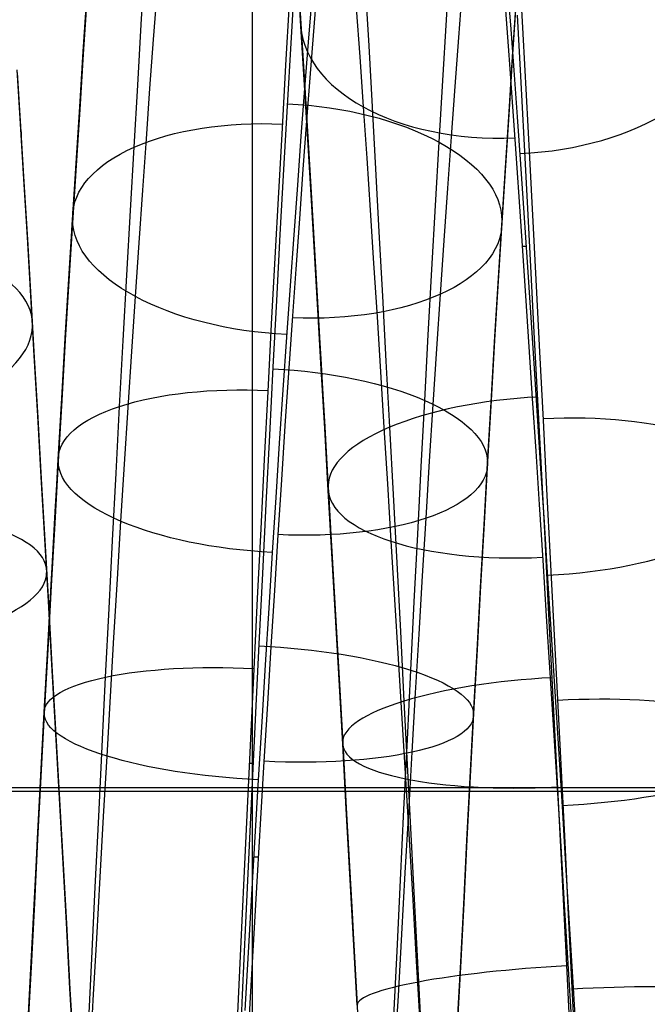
# Model space of a CAD drawing. Extents: x -9 to 8, y 1 to 147.
# Tile 47 of 181: x 0.25 to 1.57, y 29.76 to 31.82. Entities that reach past the tile are written whole.
import ezdxf

# ---------------------------------------------------------------- set-up
doc = ezdxf.new("R2010")
doc.units = 0
doc.layers.add('DEFAULT', color=7, linetype='CONTINUOUS')

msp = doc.modelspace()

# ---------------------------------------------------------------- linework, layer by layer
at = {"layer": 'DEFAULT', "color": 171}
for p, q in [((0.74, 70.4573, -106.8618), (0.74, 5.4828, -106.8618)), ((0.74, 70.2391, -104.3618), (0.74, 5.57, -104.3618))]:
    msp.add_line(p, q, dxfattribs=at)
at = {"layer": 'DEFAULT', "color": 254}
for p, q in [((0.5078, 31.8127, -80.9237), (0.5155, 31.9371, -81.0075)), ((1.1475, 31.8226, -80.9337), (1.1551, 31.9466, -81.0178)), ((0.836, 31.9136, -88.5495), (0.843, 31.8037, -88.6306)), ((0.843, 31.7979, -88.6225), (0.836, 31.9075, -88.5415)), ((1.3003, 31.9202, -89.0847), (1.3073, 31.7936, -89.1661)), ((0.8217, 31.774, -80.7466), (0.8293, 31.903, -80.8288)), ((0.877, 31.9016, -81.9634), (0.8694, 31.8071, -81.8803)), ((0.9773, 31.8943, -88.9469), (0.9845, 31.7684, -89.0298)), ((1.2821, 31.8125, -88.0401), (1.2747, 31.9062, -87.9574)), ((0.3862, 31.7562, -81.2609), (0.3938, 31.8696, -81.3424)), ((0.5336, 31.7815, -81.6883), (0.5412, 31.8819, -81.7708)), ((0.8583, 31.7761, -81.8541), (0.8659, 31.8714, -81.9363)), ((1.1731, 31.7855, -81.6953), (1.1807, 31.8858, -81.7779)), ((0.3938, 31.8637, -81.3505), (0.3862, 31.7505, -81.2691)), ((0.3875, 31.7705, -81.283), (0.3936, 31.8612, -81.3486)), ((0.8179, 31.8579, -80.7995), (0.8104, 31.7278, -80.7186)), ((0.8393, 31.8559, -88.5803), (0.8449, 31.7676, -88.644)), ((0.9584, 31.8469, -88.1835), (0.9658, 31.7449, -88.2653)), ((1.2938, 31.8637, -81.3505), (1.2862, 31.7505, -81.2691)), ((1.2862, 31.7448, -81.2773), (1.2938, 31.8577, -81.3585)), ((1.2709, 31.8431, -88.0137), (1.2782, 31.7483, -88.0939)), ((1.3031, 31.7046, -89.2202), (1.2962, 31.8324, -89.1418)), ((0.5002, 31.6855, -80.8436), (0.5078, 31.8127, -80.9237)), ((0.8694, 31.8071, -81.8803), (0.8619, 31.7101, -81.8002)), ((1.1398, 31.6957, -80.8533), (1.1475, 31.8226, -80.9337)), ((1.2893, 31.7171, -88.1193), (1.2821, 31.8125, -88.0401)), ((0.843, 31.8037, -88.6306), (0.8499, 31.6917, -88.7082)), ((0.8499, 31.6861, -88.6999), (0.843, 31.7979, -88.6225)), ((1.1655, 31.6828, -81.616), (1.1731, 31.7855, -81.6953)), ((1.3073, 31.7936, -89.1661), (1.3142, 31.6646, -89.2436)), ((0.3814, 31.6783, -81.2198), (0.3875, 31.7705, -81.283)), ((0.526, 31.6786, -81.6091), (0.5336, 31.7815, -81.6883)), ((0.8142, 31.6425, -80.6685), (0.8217, 31.774, -80.7466)), ((0.8449, 31.7676, -88.644), (0.8504, 31.6782, -88.7052)), ((0.8507, 31.6784, -81.775), (0.8583, 31.7761, -81.8541)), ((0.9845, 31.7684, -89.0298), (0.9917, 31.6404, -89.1086)), ((0.3786, 31.6405, -81.1829), (0.3862, 31.7562, -81.2609)), ((0.3862, 31.7505, -81.2691), (0.3786, 31.635, -81.1913)), ((0.9658, 31.7449, -88.2653), (0.9731, 31.64, -88.3441)), ((1.2782, 31.7483, -88.0939), (1.2854, 31.6511, -88.1712)), ((1.2862, 31.7505, -81.2691), (1.2786, 31.635, -81.1913)), ((1.2786, 31.6295, -81.1997), (1.2862, 31.7448, -81.2773)), ((0.8104, 31.7278, -80.7186), (0.8028, 31.5954, -80.6419)), ((0.2549, 31.6044, -88.7534), (0.2479, 31.718, -88.6783)), ((0.2479, 31.7123, -88.6701), (0.2549, 31.599, -88.745)), ((0.8619, 31.7101, -81.8002), (0.8543, 31.6109, -81.7232)), ((1.2965, 31.6192, -88.1955), (1.2893, 31.7171, -88.1193)), ((1.3101, 31.5734, -89.2954), (1.3031, 31.7046, -89.2202)), ((0.4926, 31.5555, -80.7673), (0.5002, 31.6855, -80.8436)), ((0.8499, 31.6917, -88.7082), (0.8568, 31.5773, -88.7824)), ((0.8568, 31.572, -88.7739), (0.8499, 31.6861, -88.6999)), ((1.1322, 31.566, -80.7767), (1.1398, 31.6957, -80.8533)), ((1.1579, 31.5776, -81.5398), (1.1655, 31.6828, -81.616)), ((0.3753, 31.5845, -81.1588), (0.3814, 31.6783, -81.2198)), ((0.5184, 31.5732, -81.5331), (0.526, 31.6786, -81.6091)), ((0.8431, 31.5784, -81.6991), (0.8507, 31.6784, -81.775)), ((0.8504, 31.6782, -88.7052), (0.8559, 31.5878, -88.764)), ((1.3142, 31.6646, -89.2436), (1.3212, 31.5332, -89.3172)), ((0.371, 31.5224, -81.1086), (0.3786, 31.6405, -81.1829)), ((0.8067, 31.5086, -80.5944), (0.8142, 31.6425, -80.6685)), ((0.9731, 31.64, -88.3441), (0.9803, 31.5328, -88.4196)), ((0.9917, 31.6404, -89.1086), (0.9988, 31.5101, -89.1832)), ((1.2854, 31.6511, -88.1712), (1.2925, 31.5524, -88.2448)), ((0.3786, 31.635, -81.1913), (0.371, 31.5172, -81.1171)), ((1.2786, 31.635, -81.1913), (1.271, 31.5172, -81.1172)), ((1.271, 31.512, -81.1257), (1.2786, 31.6295, -81.1997)), ((1.3036, 31.5197, -88.2682), (1.2965, 31.6192, -88.1955)), ((0.2618, 31.4884, -88.8251), (0.2549, 31.6044, -88.7534)), ((0.2549, 31.599, -88.745), (0.2618, 31.4832, -88.8166)), ((0.8543, 31.6109, -81.7232), (0.8467, 31.5093, -81.6495)), ((0.2559, 31.5878, -88.764), (0.2559, 31.5824, -88.7555)), ((0.3693, 31.4893, -81.1003), (0.3753, 31.5845, -81.1588)), ((0.8028, 31.5954, -80.6419), (0.7953, 31.4606, -80.5692)), ((0.8356, 31.4762, -81.6264), (0.8431, 31.5784, -81.6991)), ((0.8559, 31.5878, -88.764), (0.8559, 31.5931, -88.7724)), ((0.8559, 31.5878, -88.764), (0.8613, 31.496, -88.8207)), ((0.8568, 31.5773, -88.7824), (0.8637, 31.4605, -88.8533)), ((1.1503, 31.47, -81.467), (1.1579, 31.5776, -81.5398)), ((0.5108, 31.4654, -81.4604), (0.5184, 31.5732, -81.5331)), ((0.8637, 31.4555, -88.8446), (0.8568, 31.572, -88.7739)), ((1.1246, 31.4336, -80.704), (1.1322, 31.566, -80.7767)), ((1.3172, 31.4403, -89.3663), (1.3101, 31.5734, -89.2954)), ((0.4849, 31.4227, -80.6948), (0.4926, 31.5555, -80.7673)), ((1.2925, 31.5524, -88.2448), (1.2995, 31.4515, -88.3154)), ((0.3635, 31.4021, -81.038), (0.371, 31.5224, -81.1086)), ((0.371, 31.5172, -81.1171), (0.3635, 31.3971, -81.0467)), ((0.9803, 31.5328, -88.4196), (0.9875, 31.4236, -88.4915)), ((1.271, 31.5172, -81.1172), (1.2635, 31.3971, -81.0467)), ((1.3106, 31.4182, -88.3378), (1.3036, 31.5197, -88.2682)), ((1.3212, 31.5332, -89.3172), (1.3283, 31.3997, -89.3868)), ((0.7992, 31.3725, -80.5245), (0.8067, 31.5086, -80.5944)), ((0.8467, 31.5093, -81.6495), (0.8391, 31.4057, -81.579)), ((0.8613, 31.496, -88.8207), (0.8668, 31.4024, -88.8753)), ((0.9988, 31.5101, -89.1832), (1.006, 31.3778, -89.2536)), ((1.2635, 31.3922, -81.0554), (1.271, 31.512, -81.1257)), ((0.2689, 31.3672, -88.895), (0.2618, 31.4884, -88.8251)), ((0.2618, 31.4832, -88.8166), (0.2689, 31.3623, -88.8863)), ((0.3632, 31.3927, -81.0442), (0.3693, 31.4893, -81.1003)), ((0.828, 31.3719, -81.557), (0.8356, 31.4762, -81.6264)), ((0.5032, 31.3551, -81.3909), (0.5108, 31.4654, -81.4604)), ((0.7953, 31.4606, -80.5692), (0.7878, 31.3236, -80.5008)), ((0.8637, 31.4605, -88.8533), (0.8708, 31.3405, -88.9212)), ((0.8708, 31.3357, -88.9124), (0.8637, 31.4555, -88.8446)), ((1.1427, 31.3599, -81.3973), (1.1503, 31.47, -81.467)), ((1.117, 31.2989, -80.6354), (1.1246, 31.4336, -80.704)), ((1.2995, 31.4515, -88.3154), (1.3064, 31.3486, -88.3829)), ((1.3244, 31.3051, -89.4331), (1.3172, 31.4403, -89.3663)), ((0.4773, 31.2875, -80.6265), (0.4849, 31.4227, -80.6948)), ((0.9875, 31.4236, -88.4915), (0.9947, 31.3125, -88.5598)), ((1.3176, 31.3146, -88.4042), (1.3106, 31.4182, -88.3378)), ((0.356, 31.2796, -80.9712), (0.3635, 31.4021, -81.038)), ((0.3635, 31.3971, -81.0467), (0.356, 31.275, -80.98)), ((0.3572, 31.2949, -80.9905), (0.3632, 31.3927, -81.0442)), ((0.8391, 31.4057, -81.579), (0.8315, 31.2999, -81.5117)), ((0.8668, 31.4024, -88.8753), (0.8724, 31.3072, -88.9279)), ((1.2635, 31.3971, -81.0467), (1.256, 31.275, -80.98)), ((1.256, 31.2703, -80.9889), (1.2635, 31.3922, -81.0554)), ((1.3283, 31.3997, -89.3868), (1.3354, 31.264, -89.4523)), ((0.7917, 31.2343, -80.4589), (0.7992, 31.3725, -80.5245)), ((0.8204, 31.2655, -81.4908), (0.828, 31.3719, -81.557)), ((1.006, 31.3778, -89.2536), (1.0133, 31.2433, -89.3198)), ((0.2761, 31.244, -88.9611), (0.2689, 31.3672, -88.895)), ((0.2689, 31.3623, -88.8863), (0.2761, 31.2394, -88.9522)), ((0.4956, 31.2423, -81.3246), (0.5032, 31.3551, -81.3909)), ((1.135, 31.2474, -81.331), (1.1427, 31.3599, -81.3973)), ((0.8708, 31.3405, -88.9212), (0.8779, 31.2187, -88.9853)), ((0.8779, 31.2142, -88.9764), (0.8708, 31.3357, -88.9124)), ((1.3064, 31.3486, -88.3829), (1.3134, 31.2438, -88.4472)), ((1.3154, 31.347, -88.3839), (1.3066, 31.347, -88.3839)), ((0.7878, 31.3236, -80.5008), (0.7803, 31.1845, -80.4366)), ((0.9947, 31.3125, -88.5598), (1.0019, 31.1995, -88.6244)), ((1.3245, 31.209, -88.4675), (1.3176, 31.3146, -88.4042)), ((0.3512, 31.196, -80.9394), (0.3572, 31.2949, -80.9905)), ((0.8315, 31.2999, -81.5117), (0.824, 31.1921, -81.4478)), ((0.8724, 31.3072, -88.9279), (0.8781, 31.2103, -88.9784)), ((1.1094, 31.1623, -80.5711), (1.117, 31.2989, -80.6354)), ((1.3316, 31.1676, -89.4959), (1.3244, 31.3051, -89.4331)), ((0.3485, 31.1552, -80.9081), (0.356, 31.2796, -80.9712)), ((0.356, 31.275, -80.98), (0.3485, 31.1508, -80.9171)), ((0.4698, 31.1505, -80.5625), (0.4773, 31.2875, -80.6265)), ((1.256, 31.275, -80.98), (1.2485, 31.1508, -80.9171)), ((1.2485, 31.1464, -80.9261), (1.256, 31.2703, -80.9889)), ((0.8129, 31.1571, -81.428), (0.8204, 31.2655, -81.4908)), ((1.1274, 31.1325, -81.2679), (1.135, 31.2474, -81.331)), ((1.3354, 31.264, -89.4523), (1.3426, 31.1263, -89.5137)), ((0.2834, 31.119, -89.0231), (0.2761, 31.244, -88.9611)), ((0.2761, 31.2394, -88.9522), (0.2834, 31.1147, -89.0141)), ((0.4879, 31.1271, -81.2617), (0.4956, 31.2423, -81.3246)), ((0.7843, 31.0939, -80.3975), (0.7917, 31.2343, -80.4589)), ((1.0133, 31.2433, -89.3198), (1.0206, 31.1067, -89.3818)), ((1.3134, 31.2438, -88.4472), (1.3204, 31.137, -88.5082)), ((0.8779, 31.2187, -88.9853), (0.885, 31.095, -89.0456)), ((0.885, 31.0908, -89.0365), (0.8779, 31.2142, -88.9764)), ((0.8781, 31.2103, -88.9784), (0.8838, 31.1118, -89.0267)), ((1.3315, 31.1016, -88.5275), (1.3245, 31.209, -88.4675)), ((0.3452, 31.096, -80.8908), (0.3512, 31.196, -80.9394)), ((0.7803, 31.1845, -80.4366), (0.7729, 31.0433, -80.3766)), ((0.824, 31.1921, -81.4478), (0.8164, 31.0824, -81.3872)), ((1.0019, 31.1995, -88.6244), (1.0091, 31.0846, -88.6854)), ((1.3391, 31.0252, -89.5557), (1.3316, 31.1676, -89.4959)), ((0.341, 31.0287, -80.8489), (0.3485, 31.1552, -80.9081)), ((0.3485, 31.1508, -80.9171), (0.341, 31.0246, -80.858)), ((0.4623, 31.012, -80.5031), (0.4698, 31.1505, -80.5625)), ((0.8053, 31.0469, -81.3685), (0.8129, 31.1571, -81.428)), ((1.1019, 31.0243, -80.5113), (1.1094, 31.1623, -80.5711)), ((1.2485, 31.1508, -80.9171), (1.241, 31.0246, -80.8581)), ((1.241, 31.0205, -80.8672), (1.2485, 31.1464, -80.9261)), ((0.4803, 31.0099, -81.2024), (0.4879, 31.1271, -81.2617)), ((1.1198, 31.0157, -81.2085), (1.1274, 31.1325, -81.2679)), ((1.3204, 31.137, -88.5082), (1.3274, 31.0284, -88.566)), ((1.3426, 31.1263, -89.5137), (1.35, 30.9832, -89.5722)), ((0.2907, 30.9924, -89.0812), (0.2834, 31.119, -89.0231)), ((0.2834, 31.1147, -89.0141), (0.2907, 30.9883, -89.0721)), ((0.8838, 31.1118, -89.0267), (0.8896, 31.0119, -89.0727)), ((1.0206, 31.1067, -89.3818), (1.028, 30.9681, -89.4397)), ((0.3393, 30.9951, -80.8448), (0.3452, 31.096, -80.8908)), ((0.7769, 30.9516, -80.3404), (0.7843, 31.0939, -80.3975)), ((0.8164, 31.0824, -81.3872), (0.8089, 30.9709, -81.33)), ((0.885, 31.095, -89.0456), (0.8923, 30.9692, -89.1023)), ((0.8923, 30.9653, -89.0931), (0.885, 31.0908, -89.0365)), ((1.0091, 31.0846, -88.6854), (1.0163, 30.9679, -88.7428)), ((1.3385, 30.9924, -88.5843), (1.3315, 31.1016, -88.5275)), ((0.7729, 31.0433, -80.3766), (0.7655, 30.9003, -80.3211)), ((0.7978, 30.9349, -81.3125), (0.8053, 31.0469, -81.3685)), ((0.3336, 30.9005, -80.7936), (0.341, 31.0287, -80.8489)), ((0.341, 31.0246, -80.858), (0.3336, 30.8966, -80.8029)), ((1.0945, 30.885, -80.4561), (1.1019, 31.0243, -80.5113)), ((1.241, 31.0246, -80.8581), (1.2336, 30.8966, -80.8029)), ((1.2336, 30.8928, -80.8122), (1.241, 31.0205, -80.8672)), ((1.3274, 31.0284, -88.566), (1.3345, 30.9181, -88.6205)), ((1.3466, 30.8813, -89.6109), (1.3391, 31.0252, -89.5557)), ((0.4548, 30.8722, -80.4482), (0.4623, 31.012, -80.5031)), ((0.4727, 30.891, -81.1468), (0.4803, 31.0099, -81.2024)), ((0.8896, 31.0119, -89.0727), (0.8954, 30.9106, -89.1164)), ((1.1122, 30.8972, -81.1528), (1.1198, 31.0157, -81.2085)), ((0.2981, 30.8641, -89.1353), (0.2907, 30.9924, -89.0812)), ((0.2907, 30.9883, -89.0721), (0.2981, 30.8603, -89.1261)), ((0.3334, 30.8933, -80.8014), (0.3393, 30.9951, -80.8448)), ((1.3456, 30.8815, -88.6377), (1.3385, 30.9924, -88.5843)), ((1.35, 30.9832, -89.5722), (1.3575, 30.8386, -89.6262)), ((0.8089, 30.9709, -81.33), (0.8015, 30.8576, -81.2763)), ((0.8923, 30.9692, -89.1023), (0.8998, 30.8392, -89.1561)), ((0.8998, 30.8355, -89.1468), (0.8923, 30.9653, -89.0931)), ((1.0163, 30.9679, -88.7428), (1.0236, 30.8494, -88.7966)), ((1.028, 30.9681, -89.4397), (1.0355, 30.8271, -89.4934)), ((0.7696, 30.8074, -80.2876), (0.7769, 30.9516, -80.3404)), ((0.7904, 30.8211, -81.2599), (0.7978, 30.9349, -81.3125)), ((1.3345, 30.9181, -88.6205), (1.3417, 30.806, -88.6717)), ((0.3262, 30.7704, -80.7423), (0.3336, 30.9005, -80.7936)), ((0.3336, 30.8966, -80.8029), (0.3262, 30.7669, -80.7517)), ((0.7655, 30.9003, -80.3211), (0.7582, 30.7554, -80.2699)), ((0.8954, 30.9106, -89.1164), (0.9013, 30.8079, -89.1577)), ((1.1047, 30.7774, -81.1011), (1.1122, 30.8972, -81.1528)), ((1.2336, 30.8966, -80.8029), (1.2262, 30.7668, -80.7517)), ((0.3275, 30.7908, -80.7607), (0.3334, 30.8933, -80.8014)), ((0.4652, 30.7709, -81.0952), (0.4727, 30.891, -81.1468)), ((1.0872, 30.7442, -80.4054), (1.0945, 30.885, -80.4561)), ((1.2262, 30.7633, -80.7611), (1.2336, 30.8928, -80.8122)), ((1.3528, 30.7689, -88.6878), (1.3456, 30.8815, -88.6377)), ((1.3541, 30.7359, -89.6616), (1.3466, 30.8813, -89.6109)), ((0.3055, 30.7343, -89.1854), (0.2981, 30.8641, -89.1353)), ((0.2981, 30.8603, -89.1261), (0.3055, 30.7308, -89.176)), ((0.4475, 30.731, -80.3977), (0.4548, 30.8722, -80.4482)), ((0.8015, 30.8576, -81.2763), (0.794, 30.7426, -81.2261)), ((0.8998, 30.8392, -89.1561), (0.9072, 30.7077, -89.2058)), ((0.9072, 30.7044, -89.1963), (0.8998, 30.8355, -89.1468)), ((1.0236, 30.8494, -88.7966), (1.031, 30.7291, -88.8468)), ((1.3575, 30.8386, -89.6262), (1.365, 30.6926, -89.6756)), ((0.7829, 30.7056, -81.2109), (0.7904, 30.8211, -81.2599)), ((1.0355, 30.8271, -89.4934), (1.0431, 30.6841, -89.5429)), ((0.7623, 30.6615, -80.2394), (0.7696, 30.8074, -80.2876)), ((0.9013, 30.8079, -89.1577), (0.9073, 30.704, -89.1965)), ((1.3417, 30.806, -88.6717), (1.3492, 30.6895, -88.7206)), ((0.3217, 30.6876, -80.7226), (0.3275, 30.7908, -80.7607)), ((1.0973, 30.6566, -81.0533), (1.1047, 30.7774, -81.1011)), ((0.3189, 30.6386, -80.695), (0.3262, 30.7704, -80.7423)), ((0.3262, 30.7669, -80.7517), (0.3189, 30.6354, -80.7044)), ((0.4578, 30.6497, -81.0475), (0.4652, 30.7709, -81.0952)), ((0.7582, 30.7554, -80.2699), (0.7509, 30.6087, -80.2232)), ((1.2262, 30.7668, -80.7517), (1.2189, 30.6354, -80.7045)), ((1.2189, 30.6321, -80.7139), (1.2262, 30.7633, -80.7611)), ((1.3603, 30.6519, -88.7355), (1.3528, 30.7689, -88.6878)), ((0.313, 30.6031, -89.2314), (0.3055, 30.7343, -89.1854)), ((0.3055, 30.7308, -89.176), (0.313, 30.5999, -89.222)), ((0.4402, 30.5883, -80.3517), (0.4475, 30.731, -80.3977)), ((0.794, 30.7426, -81.2261), (0.7867, 30.626, -81.1795)), ((1.0799, 30.6021, -80.359), (1.0872, 30.7442, -80.4054)), ((1.3616, 30.5893, -89.7076), (1.3541, 30.7359, -89.6616)), ((1.031, 30.7291, -88.8468), (1.0386, 30.6068, -88.8933)), ((0.7756, 30.5886, -81.1654), (0.7829, 30.7056, -81.2109)), ((0.9072, 30.7077, -89.2058), (0.9148, 30.575, -89.2512)), ((0.9148, 30.5719, -89.2417), (0.9072, 30.7044, -89.1963)), ((0.9073, 30.704, -89.1965), (0.9132, 30.599, -89.2329)), ((1.3492, 30.6895, -88.7206), (1.3566, 30.5717, -88.7658)), ((1.365, 30.6926, -89.6756), (1.3726, 30.5454, -89.7204)), ((0.316, 30.5838, -80.6871), (0.3217, 30.6876, -80.7226)), ((1.0431, 30.6841, -89.5429), (1.0508, 30.5395, -89.5879)), ((0.4505, 30.5272, -81.0036), (0.4578, 30.6497, -81.0475)), ((0.7551, 30.5138, -80.1956), (0.7623, 30.6615, -80.2394)), ((1.09, 30.5345, -81.0093), (1.0973, 30.6566, -81.0533)), ((1.3678, 30.5337, -88.7795), (1.3603, 30.6519, -88.7355)), ((0.3116, 30.5053, -80.6517), (0.3189, 30.6386, -80.695)), ((0.3189, 30.6354, -80.7044), (0.3116, 30.5023, -80.6612)), ((1.2189, 30.6354, -80.7045), (1.2116, 30.5023, -80.6613)), ((1.2116, 30.4994, -80.6708), (1.2189, 30.6321, -80.7139)), ((0.7509, 30.6087, -80.2232), (0.7437, 30.4605, -80.181)), ((0.7867, 30.626, -81.1795), (0.7793, 30.5078, -81.1364)), ((1.0386, 30.6068, -88.8933), (1.0462, 30.4827, -88.9361)), ((0.3205, 30.4705, -89.2734), (0.313, 30.6031, -89.2314)), ((0.313, 30.5999, -89.222), (0.3205, 30.4676, -89.2638)), ((0.433, 30.4442, -80.3101), (0.4402, 30.5883, -80.3517)), ((0.7682, 30.4701, -81.1235), (0.7756, 30.5886, -81.1654)), ((0.9132, 30.599, -89.2329), (0.9192, 30.4929, -89.2667)), ((1.0727, 30.4585, -80.3171), (1.0799, 30.6021, -80.359)), ((1.3692, 30.4414, -89.7491), (1.3616, 30.5893, -89.7076)), ((0.3104, 30.4796, -80.6543), (0.316, 30.5838, -80.6871)), ((0.9148, 30.575, -89.2512), (0.9223, 30.441, -89.2925)), ((0.9223, 30.4383, -89.2829), (0.9148, 30.5719, -89.2417)), ((1.3566, 30.5717, -88.7658), (1.3642, 30.4528, -88.8073)), ((1.3726, 30.5454, -89.7204), (1.3801, 30.3969, -89.7605)), ((0.4432, 30.4034, -80.9637), (0.4505, 30.5272, -81.0036)), ((1.0508, 30.5395, -89.5879), (1.0584, 30.3938, -89.6283)), ((1.0827, 30.4113, -80.9692), (1.09, 30.5345, -81.0093)), ((1.3753, 30.4143, -88.8198), (1.3678, 30.5337, -88.7795)), ((0.3044, 30.3704, -80.6125), (0.3116, 30.5053, -80.6517)), ((0.7481, 30.3689, -80.1573), (0.7551, 30.5138, -80.1956)), ((0.7793, 30.5078, -81.1364), (0.7721, 30.3882, -81.0969)), ((0.3116, 30.5023, -80.6612), (0.3044, 30.3678, -80.6221)), ((0.9192, 30.4929, -89.2667), (0.9253, 30.3858, -89.2979)), ((1.0462, 30.4827, -88.9361), (1.0538, 30.3572, -88.9751)), ((1.2116, 30.5023, -80.6613), (1.2044, 30.3678, -80.6222)), ((1.2044, 30.3651, -80.6318), (1.2116, 30.4994, -80.6708)), ((0.3048, 30.3751, -80.6241), (0.3104, 30.4796, -80.6543)), ((0.328, 30.3367, -89.3112), (0.3205, 30.4705, -89.2734)), ((0.3205, 30.4676, -89.2638), (0.328, 30.3341, -89.3015)), ((0.761, 30.3502, -81.0853), (0.7682, 30.4701, -81.1235)), ((0.4258, 30.2986, -80.273), (0.433, 30.4442, -80.3101)), ((0.7437, 30.4605, -80.181), (0.7367, 30.3152, -80.1444)), ((0.9223, 30.441, -89.2925), (0.9299, 30.306, -89.3296)), ((1.0656, 30.3133, -80.2796), (1.0727, 30.4585, -80.3171)), ((1.3642, 30.4528, -88.8073), (1.3717, 30.3327, -88.845)), ((1.3768, 30.2924, -89.7859), (1.3692, 30.4414, -89.7491)), ((0.9299, 30.3035, -89.3199), (0.9223, 30.4383, -89.2829)), ((0.436, 30.2784, -80.9275), (0.4432, 30.4034, -80.9637)), ((1.0756, 30.2867, -80.9329), (1.0827, 30.4113, -80.9692)), ((1.3828, 30.2939, -88.8563), (1.3753, 30.4143, -88.8198)), ((0.7721, 30.3882, -81.0969), (0.7648, 30.2672, -81.0612)), ((0.9253, 30.3858, -89.2979), (0.9313, 30.2778, -89.3265)), ((1.0584, 30.3938, -89.6283), (1.066, 30.2474, -89.6639)), ((1.3801, 30.3969, -89.7605), (1.3877, 30.2474, -89.796)), ((0.2974, 30.2382, -80.5784), (0.3044, 30.3704, -80.6125)), ((0.3044, 30.3678, -80.6221), (0.2974, 30.2359, -80.5882)), ((0.2992, 30.2703, -80.5966), (0.3048, 30.3751, -80.6241)), ((0.7412, 30.2231, -80.1236), (0.7481, 30.3689, -80.1573)), ((1.2044, 30.3678, -80.6222), (1.1974, 30.2359, -80.5882)), ((1.1974, 30.2335, -80.5979), (1.2044, 30.3651, -80.6318)), ((0.7537, 30.2289, -81.0507), (0.761, 30.3502, -81.0853)), ((1.0538, 30.3572, -88.9751), (1.0614, 30.2308, -89.0101)), ((0.3356, 30.2018, -89.3448), (0.328, 30.3367, -89.3112)), ((0.328, 30.3341, -89.3015), (0.3356, 30.1995, -89.3351)), ((1.3717, 30.3327, -88.845), (1.3793, 30.2117, -88.8789)), ((0.4186, 30.1515, -80.2404), (0.4258, 30.2986, -80.273)), ((0.7367, 30.3152, -80.1444), (0.7298, 30.1692, -80.1123)), ((0.9299, 30.306, -89.3296), (0.9375, 30.17, -89.3624)), ((0.9375, 30.1678, -89.3526), (0.9299, 30.3035, -89.3199)), ((1.0584, 30.1665, -80.2466), (1.0656, 30.3133, -80.2796)), ((0.4288, 30.1521, -80.8953), (0.436, 30.2784, -80.9275)), ((0.9313, 30.2778, -89.3265), (0.9374, 30.1691, -89.3524)), ((1.0684, 30.1608, -80.9004), (1.0756, 30.2867, -80.9329)), ((1.3844, 30.1424, -89.818), (1.3768, 30.2924, -89.7859)), ((1.3904, 30.1725, -88.889), (1.3828, 30.2939, -88.8563)), ((0.2938, 30.1653, -80.5717), (0.2992, 30.2703, -80.5966)), ((0.7343, 30.2638, -80.1326), (0.7431, 30.2638, -80.1326)), ((0.7648, 30.2672, -81.0612), (0.7578, 30.1477, -81.0298)), ((0.2905, 30.1054, -80.5485), (0.2974, 30.2382, -80.5784)), ((0.2974, 30.2359, -80.5882), (0.2905, 30.1033, -80.5583)), ((1.066, 30.2474, -89.6639), (1.0737, 30.1004, -89.6949)), ((1.1974, 30.2359, -80.5882), (1.1905, 30.1033, -80.5583)), ((1.3877, 30.2474, -89.796), (1.3953, 30.0969, -89.8268)), ((0.7342, 30.0765, -80.0943), (0.7412, 30.2231, -80.1236)), ((0.7467, 30.109, -81.0205), (0.7537, 30.2289, -81.0507)), ((1.0614, 30.2308, -89.0101), (1.0691, 30.1038, -89.041)), ((1.1905, 30.1012, -80.5681), (1.1974, 30.2335, -80.5979)), ((-6.7728, 30.2125, -19.7), (6.2552, 30.2125, -19.7)), ((-6.7728, 30.2125, -19.7), (6.2552, 30.2125, -19.7)), ((-6.1815, 30.2049, -18.1), (5.6639, 30.2049, -18.1)), ((-6.1815, 30.2049, -18.1), (5.6639, 30.2049, -18.1)), ((0.3431, 30.0659, -89.3743), (0.3356, 30.2018, -89.3448)), ((0.3356, 30.1995, -89.3351), (0.3431, 30.0638, -89.3645)), ((1.3793, 30.2117, -88.8789), (1.3869, 30.0897, -88.909)), ((1.398, 30.0503, -88.9179), (1.3904, 30.1725, -88.889)), ((0.2883, 30.0597, -80.5493), (0.2938, 30.1653, -80.5717)), ((0.2938, 30.1653, -80.5717), (0.2938, 30.1675, -80.562)), ((0.4216, 30.0245, -80.867), (0.4288, 30.1521, -80.8953)), ((0.7298, 30.1692, -80.1123), (0.7228, 30.0223, -80.0847)), ((0.9374, 30.1691, -89.3524), (0.9435, 30.0597, -89.3756)), ((0.9375, 30.17, -89.3624), (0.945, 30.0331, -89.391)), ((0.945, 30.0312, -89.3812), (0.9375, 30.1678, -89.3526)), ((1.0512, 30.0183, -80.2181), (1.0584, 30.1665, -80.2466)), ((1.0612, 30.0334, -80.8719), (1.0684, 30.1608, -80.9004)), ((1.1938, 30.1653, -80.5718), (1.1938, 30.1631, -80.5815)), ((0.4114, 30.0033, -80.2124), (0.4186, 30.1515, -80.2404)), ((0.7578, 30.1477, -81.0298), (0.7508, 30.0275, -81.0022)), ((1.392, 29.9915, -89.8455), (1.3844, 30.1424, -89.818)), ((0.2836, 29.9716, -80.5226), (0.2905, 30.1054, -80.5485)), ((0.2905, 30.1033, -80.5583), (0.2836, 29.9699, -80.5324)), ((0.7397, 29.9882, -80.994), (0.7467, 30.109, -81.0205)), ((1.0691, 30.1038, -89.041), (1.0767, 29.9763, -89.0678)), ((1.0737, 30.1004, -89.6949), (1.0813, 29.9528, -89.7212)), ((1.1905, 30.1033, -80.5583), (1.1836, 29.9699, -80.5324)), ((1.1836, 29.9681, -80.5423), (1.1905, 30.1012, -80.5681)), ((1.3953, 30.0969, -89.8268), (1.4029, 29.9455, -89.8529)), ((0.7272, 29.9287, -80.0694), (0.7342, 30.0765, -80.0943)), ((1.3869, 30.0897, -88.909), (1.3945, 29.9669, -88.9353)), ((0.2828, 29.9532, -80.5294), (0.2883, 30.0597, -80.5493)), ((0.3507, 29.929, -89.3996), (0.3431, 30.0659, -89.3743)), ((0.3431, 30.0638, -89.3645), (0.3507, 29.9272, -89.3898)), ((0.7531, 30.0667, -81.0108), (0.7443, 30.0667, -81.0108)), ((0.9435, 30.0597, -89.3756), (0.9495, 29.9497, -89.3962)), ((1.4056, 29.9273, -88.943), (1.398, 30.0503, -88.9179)), ((0.945, 30.0331, -89.391), (0.9526, 29.8954, -89.4153)), ((0.9526, 29.8938, -89.4054), (0.945, 30.0312, -89.3812)), ((1.054, 29.9049, -80.8472), (1.0612, 30.0334, -80.8719)), ((0.4144, 29.896, -80.8426), (0.4216, 30.0245, -80.867)), ((0.7228, 30.0223, -80.0847), (0.7158, 29.8743, -80.0614)), ((0.7508, 30.0275, -81.0022), (0.7438, 29.9065, -80.9782)), ((1.0439, 29.8691, -80.1942), (1.0512, 30.0183, -80.2181)), ((0.4042, 29.8542, -80.189), (0.4114, 30.0033, -80.2124)), ((0.7327, 29.8668, -80.9712), (0.7397, 29.9882, -80.994)), ((1.3995, 29.8398, -89.8683), (1.392, 29.9915, -89.8455)), ((0.2766, 29.8369, -80.5006), (0.2836, 29.9716, -80.5226)), ((0.2836, 29.9699, -80.5324), (0.2766, 29.8354, -80.5105)), ((1.0767, 29.9763, -89.0678), (1.0843, 29.8483, -89.0906)), ((1.1836, 29.9699, -80.5324), (1.1766, 29.8354, -80.5106)), ((1.1766, 29.834, -80.5205), (1.1836, 29.9681, -80.5423)), ((1.3945, 29.9669, -88.9353), (1.402, 29.8434, -88.9578)), ((0.2772, 29.8458, -80.512), (0.2828, 29.9532, -80.5294)), ((0.9495, 29.9497, -89.3962), (0.9556, 29.8393, -89.4139)), ((1.0813, 29.9528, -89.7212), (1.0889, 29.8047, -89.7429)), ((1.4029, 29.9455, -89.8529), (1.4105, 29.7934, -89.8743)), ((0.3583, 29.7912, -89.4207), (0.3507, 29.929, -89.3996)), ((0.3507, 29.9272, -89.3898), (0.3583, 29.7898, -89.4108)), ((0.7201, 29.7778, -80.0487), (0.7272, 29.9287, -80.0694)), ((1.4132, 29.8035, -88.9642), (1.4056, 29.9273, -88.943)), ((0.7438, 29.9065, -80.9782), (0.7367, 29.7849, -80.9579)), ((1.0467, 29.7754, -80.8265), (1.054, 29.9049, -80.8472)), ((0.4071, 29.7667, -80.8222), (0.4144, 29.896, -80.8426)), ((0.9526, 29.8954, -89.4153), (0.9602, 29.757, -89.4354)), ((0.9602, 29.7558, -89.4254), (0.9526, 29.8938, -89.4054)), ((0.7158, 29.8743, -80.0614), (0.7087, 29.724, -80.0425)), ((0.7256, 29.7448, -80.9521), (0.7327, 29.8668, -80.9712)), ((1.0366, 29.7192, -80.1749), (1.0439, 29.8691, -80.1942)), ((0.2715, 29.7376, -80.4972), (0.2772, 29.8458, -80.512)), ((0.3969, 29.7044, -80.1702), (0.4042, 29.8542, -80.189)), ((1.0843, 29.8483, -89.0906), (1.0919, 29.7198, -89.1093)), ((1.402, 29.8434, -88.9578), (1.4096, 29.7193, -88.9764)), ((0.2695, 29.6994, -80.4825), (0.2766, 29.8369, -80.5006)), ((0.2766, 29.8354, -80.5105), (0.2695, 29.6982, -80.4925)), ((0.9556, 29.8393, -89.4139), (0.9617, 29.7284, -89.4289)), ((1.1766, 29.8354, -80.5106), (1.1695, 29.6982, -80.4925)), ((1.1695, 29.6971, -80.5024), (1.1766, 29.834, -80.5205)), ((1.4071, 29.6875, -89.8864), (1.3995, 29.8398, -89.8683)), ((1.0889, 29.8047, -89.7429), (1.0965, 29.6559, -89.76)), ((1.4208, 29.6792, -88.9816), (1.4132, 29.8035, -88.9642)), ((0.3659, 29.6527, -89.4375), (0.3583, 29.7912, -89.4207)), ((0.3583, 29.7898, -89.4108), (0.3659, 29.6516, -89.4276)), ((0.7367, 29.7849, -80.9579), (0.7297, 29.6627, -80.9414)), ((1.4105, 29.7934, -89.8743), (1.4181, 29.6407, -89.8909)), ((0.3998, 29.6368, -80.8059), (0.4071, 29.7667, -80.8222)), ((0.7129, 29.6268, -80.0326), (0.7201, 29.7778, -80.0487)), ((1.0394, 29.6454, -80.8099), (1.0467, 29.7754, -80.8265))]:
    msp.add_line(p, q, dxfattribs=at)
at = {"layer": 'DEFAULT', "color": 254, "extrusion": (-0.051396, 0.805263, 0.590685)}
msp.add_arc((-3.3163, -90.2058, -26.755), 0.45, 357.8582, 87.8423, dxfattribs=at)
at = {"layer": 'DEFAULT', "color": 254, "extrusion": (-0.051514, 0.811126, 0.582598)}
msp.add_arc((-3.3148, -90.459, -25.8975), 0.44, 87.8823, 177.867, dxfattribs=at)
at = {"layer": 'DEFAULT', "color": 254, "extrusion": (0.054093, 0.865705, -0.497623)}
msp.add_arc((1.1468, -54.6805, 67.5845), 0.45, 88.2222, 178.239, dxfattribs=at)
at = {"layer": 'DEFAULT', "color": 254, "extrusion": (0.053978, 0.870609, -0.489006)}
msp.add_arc((1.1406, -55.3371, 66.9948), 0.44, 358.2468, 88.2664, dxfattribs=at)
at = {"layer": 'DEFAULT', "color": 254, "extrusion": (0.054097, 0.870669, -0.488886)}
msp.add_arc((1.1345, -55.3561, 66.9869), 0.45, 268.2633, 358.2434, dxfattribs=at)
at = {"layer": 'DEFAULT', "color": 254, "extrusion": (0.054213, 0.865746, -0.497539)}
msp.add_arc((1.1407, -54.6968, 67.5792), 0.44, 178.2352, 268.2187, dxfattribs=at)
at = {"layer": 'DEFAULT', "color": 254, "extrusion": (-0.052058, 0.89632, 0.440341)}
msp.add_arc((-1.6374, -93.6122, -11.2491), 0.45, 178.5028, 268.542, dxfattribs=at)
at = {"layer": 'DEFAULT', "color": 254, "extrusion": (-0.052174, 0.89628, 0.440409)}
msp.add_arc((-1.6512, -93.601, -11.2565), 0.44, 88.5286, 178.4987, dxfattribs=at)
at = {"layer": 'DEFAULT', "color": 254, "extrusion": (0.05302, 0.921186, -0.385494)}
msp.add_arc((0.9937, -62.6494, 59.6742), 0.45, 88.7322, 178.7478, dxfattribs=at)
at = {"layer": 'DEFAULT', "color": 254, "extrusion": (0.05291, 0.924972, -0.376333)}
msp.add_arc((0.9917, -63.2274, 59.0056), 0.44, 358.753, 88.7698, dxfattribs=at)
at = {"layer": 'DEFAULT', "color": 254, "extrusion": (-0.053056, 0.926084, 0.373568)}
msp.add_arc((-3.1021, -94.1746, -4.7873), 0.44, 268.775, 358.7952, dxfattribs=at)
at = {"layer": 'DEFAULT', "color": 254, "extrusion": (-0.053168, 0.929756, 0.364318)}
msp.add_arc((-3.1074, -94.2078, -3.895), 0.45, 178.7902, 268.8077, dxfattribs=at)
at = {"layer": 'DEFAULT', "color": 254, "extrusion": (0.053027, 0.925017, -0.376207)}
msp.add_arc((0.9853, -63.2453, 58.9968), 0.45, 268.7678, 358.7504, dxfattribs=at)
at = {"layer": 'DEFAULT', "color": 254, "extrusion": (0.053138, 0.921215, -0.385407)}
msp.add_arc((0.9874, -62.6649, 59.6683), 0.44, 178.7449, 268.7297, dxfattribs=at)
at = {"layer": 'DEFAULT', "color": 254, "extrusion": (-0.053174, 0.926026, 0.373696)}
msp.add_arc((-3.1159, -94.1636, -4.8006), 0.45, 358.7923, 88.7745, dxfattribs=at)
at = {"layer": 'DEFAULT', "color": 254, "extrusion": (-0.053286, 0.929713, 0.364408)}
msp.add_arc((-3.1211, -94.1971, -3.9046), 0.44, 88.8073, 178.7873, dxfattribs=at)
at = {"layer": 'DEFAULT', "color": 254, "extrusion": (-0.053592, 0.944256, 0.324822)}
msp.add_arc((-1.5967, -94.3202, -0.0369), 0.45, 178.9224, 268.947, dxfattribs=at)
at = {"layer": 'DEFAULT', "color": 254, "extrusion": (-0.053711, 0.944224, 0.324893)}
msp.add_arc((-1.6104, -94.31, -0.0444), 0.44, 88.9432, 178.9201, dxfattribs=at)
at = {"layer": 'DEFAULT', "color": 254, "extrusion": (0.051139, 0.961979, -0.268293)}
msp.add_arc((0.8594, -69.5195, 50.9039), 0.45, 89.1861, 179.2011, dxfattribs=at)
at = {"layer": 'DEFAULT', "color": 254, "extrusion": (0.051029, 0.9646, -0.258734)}
msp.add_arc((0.8605, -70.0104, 50.1675), 0.44, 359.2045, 89.219, dxfattribs=at)
at = {"layer": 'DEFAULT', "color": 254, "extrusion": (-0.054032, 0.965484, 0.254798)}
msp.add_arc((-3.0618, -94.0717, 6.4504), 0.44, 269.1828, 359.2264, dxfattribs=at)
at = {"layer": 'DEFAULT', "color": 254, "extrusion": (-0.054149, 0.967969, 0.24516)}
msp.add_arc((-3.0696, -93.9929, 7.341), 0.45, 179.1762, 269.2141, dxfattribs=at)
at = {"layer": 'DEFAULT', "color": 254, "extrusion": (0.051142, 0.964629, -0.258604)}
msp.add_arc((0.8539, -70.027, 50.1579), 0.45, 269.2177, 359.2027, dxfattribs=at)
at = {"layer": 'DEFAULT', "color": 254, "extrusion": (0.051252, 0.961998, -0.268204)}
msp.add_arc((0.8528, -69.5341, 50.8974), 0.44, 179.1993, 269.1846, dxfattribs=at)
at = {"layer": 'DEFAULT', "color": 254, "extrusion": (-0.054152, 0.965441, 0.254933)}
msp.add_arc((-3.0754, -94.0623, 6.437), 0.45, 359.2241, 89.1863, dxfattribs=at)
at = {"layer": 'DEFAULT', "color": 254, "extrusion": (-0.05427, 0.967938, 0.245256)}
msp.add_arc((-3.0833, -93.9834, 7.3313), 0.44, 89.2178, 179.174, dxfattribs=at)
at = {"layer": 'DEFAULT', "color": 254, "extrusion": (-0.054163, 0.989652, 0.132873)}
msp.add_arc((-3.0249, -92.5803, 17.5128), 0.44, 269.5862, 359.603, dxfattribs=at)
at = {"layer": 'DEFAULT', "color": 254, "extrusion": (-0.054285, 0.990921, 0.122999)}
msp.add_arc((-3.0351, -92.3915, 18.388), 0.45, 179.6002, 269.6168, dxfattribs=at)

doc.saveas('drawing.dxf')
